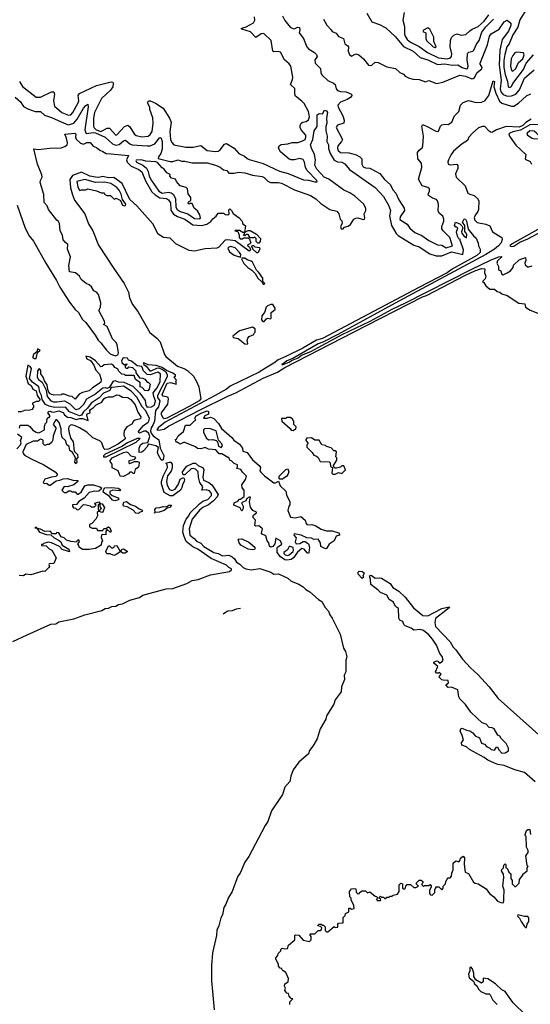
# Model space of a CAD drawing. Extents: x 2494106 to 2685573, y 758056 to 915185.
# Tile 72 of 256: x 2510110 to 2514859, y 877665 to 886818. Entities that reach past the tile are written whole.
import ezdxf

# ---------------------------------------------------------------- set-up
doc = ezdxf.new("R2010")
doc.units = 0

msp = doc.modelspace()

# ---------------------------------------------------------------- linework, layer by layer
at = {"layer": '0CON05XD'}
for points in [[(2512555.1, 886855.1), (2512575, 886810.8), (2512625, 886750), (2512657.5, 886732.5), (2512673.3, 886735), (2512695, 886750), (2512711.2, 886745), (2512716, 886725), (2512710.8, 886695), (2512750.9, 886645), (2512780, 886565), (2512795, 886548.1), (2512853.4, 886513.4), (2512870, 886495), (2512875.9, 886474.1), (2512855.8, 886444.2), (2512856.9, 886415), (2512906.2, 886366.2), (2512911.2, 886325), (2512923.6, 886303.6), (2512975, 886253.3), (2513029.5, 886229.5), (2513045, 886216.7), (2513054.2, 886175), (2513065, 886160), (2513095, 886150), (2513146.8, 886146.8), (2513196.2, 886125), (2513198.8, 886115), (2513186, 886095), (2513156.4, 886076.4), (2513095, 886050.6), (2513070, 886025), (2513071.8, 886005), (2513115.6, 885925), (2513129.2, 885885), (2513123.3, 885855), (2513065, 885837.1), (2513051.9, 885815), (2513111.4, 885705), (2513102.9, 885685), (2513069.1, 885645), (2513066.2, 885625), (2513071.7, 885601.7), (2513095, 885582.9), (2513175, 885580), (2513240.9, 885560.9), (2513274.4, 885544.4), (2513292, 885525), (2513291.4, 885475), (2513305, 885452), (2513325, 885442.5), (2513365, 885438), (2513459.7, 885389.7), (2513502.8, 885332.8), (2513556.7, 885285), (2513583.8, 885235), (2513608.8, 885205), (2513635.8, 885145), (2513686, 885065), (2513687.5, 885045), (2513647.5, 884985), (2513645, 884961.2), (2513715, 884917.1), (2513739.8, 884879.8), (2513785, 884841.1), (2513851.2, 884811.2), (2513916, 884765), (2513995, 884724.4), (2514035, 884721.5), (2514075, 884696.7), (2514135.6, 884715), (2514109.5, 884795), (2514047.1, 884855), (2514037.1, 884875), (2514036.9, 884895), (2514055.5, 884945), (2514055.5, 884965), (2514045, 884990.8), (2514011.2, 885021.2), (2514000.7, 885040.7), (2514004.6, 885105), (2513996.2, 885135), (2513985, 885147.3), (2513950.2, 885160.2), (2513910.8, 885185), (2513907.5, 885195), (2513921.9, 885225), (2513921.1, 885245), (2513905, 885258.8), (2513853.8, 885275), (2513818, 885335), (2513849.1, 885445), (2513845.5, 885485.5), (2513814.2, 885525), (2513811.2, 885585), (2513823.8, 885605), (2513851.7, 885628.3), (2513858.6, 885645), (2513866, 885735), (2513850.7, 885829.3), (2513855, 885840), (2513865, 885842.5), (2513905, 885823.3), (2513975, 885784.2), (2513995, 885779.2), (2514005, 885782.9), (2514022.5, 885827.5), (2514035, 885840), (2514063.1, 885846.9), (2514095, 885845.4), (2514127.8, 885865), (2514153.8, 885925), (2514194.2, 885965.8), (2514210, 886025), (2514235, 886047.5), (2514285, 886066.2), (2514355, 886049.2), (2514405, 886051.9), (2514435, 886064.3), (2514471.9, 886115), (2514515, 886250), (2514526.2, 886245), (2514520, 886195), (2514538, 886135), (2514572, 886062), (2514595, 886042.7), (2514685, 886013.3), (2514705, 886015.4), (2514749, 886041), (2514825, 886110), (2514865, 886128.8)], [(2513337.9, 886877.9), (2513385, 886800), (2513455, 886774), (2513515, 886743.3), (2513600.7, 886660.7), (2513679.8, 886569.8), (2513768, 886525), (2513835, 886468.1), (2513905.8, 886445), (2513995, 886401.5), (2514065, 886407.5), (2514133.1, 886396.9), (2514185, 886400), (2514226.7, 886375), (2514265, 886361.8), (2514275.5, 886365), (2514280.9, 886385), (2514272.1, 886445), (2514275.8, 886504.2), (2514287.5, 886515), (2514325, 886525.8), (2514335, 886536), (2514359.4, 886590.6), (2514384.7, 886625.3), (2514408, 886702), (2514446.7, 886753.3), (2514517.3, 886822.7)], [(2513686.2, 886885), (2513674.4, 886815), (2513688.5, 886755), (2513688.8, 886685), (2513694.7, 886665), (2513715.2, 886635.2), (2513745, 886608.8), (2513825, 886568.5), (2513904.3, 886514.3), (2514005, 886464.7), (2514085.3, 886454.7), (2514116, 886465), (2514124.5, 886475.5), (2514128.7, 886501.3), (2514114.4, 886565), (2514116.9, 886625), (2514126.9, 886653.1), (2514147, 886673), (2514175, 886685.8), (2514215.7, 886674.3), (2514260.5, 886679.5), (2514295, 886713.8), (2514318.6, 886731.4), (2514375.5, 886755), (2514430.4, 886805), (2514472.1, 886865)], [(2514826.8, 886923.2), (2514763, 886817), (2514741.7, 886748.3), (2514695, 886678), (2514662.5, 886595), (2514641.6, 886565), (2514621.6, 886495), (2514611.2, 886438.8), (2514612.9, 886375), (2514625, 886310), (2514648.2, 886245), (2514654.2, 886195), (2514665, 886188), (2514685, 886198.8), (2514696.7, 886225), (2514794.8, 886355.2), (2514821.2, 886415), (2514887.9, 886492.1)], [(2510107.5, 886245), (2510135, 886198), (2510265, 886097.8), (2510305, 886096.9), (2510405, 886149.2), (2510428.8, 886148.8), (2510434.2, 886125), (2510425.6, 886065), (2510435.4, 886015.4), (2510501.4, 885955), (2510565, 885930), (2510584.6, 885935.4), (2510605, 885955.6), (2510654.5, 886045), (2510660.4, 886065), (2510654.4, 886115), (2510666.6, 886133.4), (2510825, 886207.8), (2510961.2, 886241.2), (2510975, 886236.7), (2510980.8, 886225), (2510975.7, 886195), (2510955, 886162.5), (2510871.5, 886085), (2510804.7, 885955), (2510796, 885904), (2510795.4, 885835), (2510801.3, 885815), (2510821.5, 885795), (2510865, 885780.5), (2510925, 885809.2), (2510945, 885809.2), (2511005, 885745.7), (2511015, 885747.5), (2511085, 885825.8), (2511115, 885838), (2511133.3, 885823.3), (2511175, 885755.8), (2511193.1, 885743.1), (2511245, 885730.9), (2511305, 885734.4), (2511325, 885750), (2511341.5, 885778.5), (2511352.9, 885855), (2511347.5, 885907.5), (2511321.4, 885985), (2511320.8, 886005), (2511300, 886045), (2511306.7, 886063.3), (2511325, 886064), (2511372.4, 886042.4), (2511444, 885995), (2511503.8, 885903.8), (2511519.4, 885865), (2511507.8, 885777.8), (2511512.9, 885705), (2511525, 885675.8), (2511545, 885654.4), (2511655, 885634.4), (2511725, 885634.4), (2511795, 885648.8), (2511853.8, 885603.8), (2511928.1, 885591.9), (2511955, 885595.8), (2511975, 885607.5), (2512015, 885660), (2512035, 885666.7), (2512104.1, 885624.1), (2512148.8, 885575), (2512200.5, 885550.5), (2512225, 885526.7), (2512245, 885517.5), (2512375, 885481.9), (2512525, 885411.1), (2512608.1, 885388.1), (2512749.3, 885329.3), (2512795, 885326.9), (2512855, 885310.8), (2512877.5, 885312.5), (2512873.6, 885323.6), (2512782.9, 885415), (2512766.9, 885445), (2512760, 885495), (2512745, 885517.5), (2512715, 885526.7), (2512665, 885515.8), (2512635, 885515.8), (2512615, 885522.9), (2512535, 885590), (2512516.7, 885625), (2512524.2, 885645.8), (2512542.7, 885657.3), (2512605, 885664), (2512644.1, 885675.9), (2512697.7, 885677.7), (2512735, 885688.1), (2512764.2, 885705), (2512772.2, 885725), (2512770.5, 885745), (2512729.2, 885795), (2512720, 885815), (2512720, 885835), (2512727.5, 885855), (2512742.5, 885865), (2512775, 885872.9), (2512795, 885886.9), (2512804.7, 885915), (2512795, 885965.7), (2512755, 886038.5), (2512735, 886061.5), (2512676.7, 886106.7), (2512669.6, 886125), (2512670, 886180), (2512627.8, 886215), (2512647.3, 886262.7), (2512650, 886285), (2512631.6, 886385), (2512615, 886408.8), (2512574.2, 886444.2), (2512536.8, 886515), (2512514, 886524), (2512475, 886520.6), (2512465, 886526.2), (2512449.7, 886625), (2512385, 886686.2), (2512375, 886690.9), (2512355, 886686.5), (2512305, 886653.8), (2512256.7, 886706.7), (2512175, 886730), (2512171.2, 886735), (2512185, 886744), (2512215, 886751.9), (2512285, 886789.4), (2512296.2, 886813.8), (2512293.6, 886845)], [(2512935, 886823.8), (2512967, 886767), (2513006.2, 886725), (2513015, 886707.5), (2513053, 886693), (2513075, 886662.5), (2513123, 886643), (2513132.5, 886595), (2513162.5, 886575), (2513167.5, 886565), (2513163.8, 886525), (2513177.5, 886495), (2513195, 886480), (2513235, 886500), (2513265, 886491.2), (2513308, 886455), (2513355, 886396.2), (2513375, 886392.5), (2513385, 886396.7), (2513415, 886422.5), (2513445, 886420), (2513525, 886378.8), (2513605, 886363.3), (2513645, 886326.2), (2513680.5, 886310.5), (2513695, 886293.3), (2513725, 886276.7), (2513766.4, 886266.4), (2513825, 886262), (2513885, 886241.2), (2513915, 886253.3), (2513985, 886226.7), (2514045, 886236.2), (2514205, 886301.9), (2514255, 886292.7), (2514315, 886268), (2514328.8, 886271.2), (2514340.5, 886279.5), (2514365, 886326.2), (2514408, 886362), (2514410, 886375), (2514391.2, 886405), (2514391.2, 886415), (2514461.1, 886585), (2514478.1, 886665), (2514495, 886687.1), (2514569.8, 886730.2), (2514615, 886798.6), (2514645, 886815.3), (2514676.9, 886785), (2514677.9, 886765), (2514655, 886712.5), (2514598.5, 886635), (2514575.4, 886535), (2514569.8, 886395), (2514587.1, 886255), (2514578.4, 886175), (2514586.2, 886146.2), (2514605, 886123.4), (2514645, 886107.8), (2514685, 886110.8), (2514725, 886127.3), (2514757.5, 886165), (2514805, 886274.3), (2514895, 886353.3)], [(2513975, 886560), (2513982.5, 886567.5), (2513961.2, 886615), (2513962.5, 886655), (2513925, 886730), (2513905, 886743.3), (2513865, 886722.5), (2513858.3, 886708.3), (2513886.7, 886695), (2513885.8, 886645), (2513895, 886626.2), (2513955, 886566.2), (2513975, 886560)], [(2514695, 886338.8), (2514725, 886365.8), (2514750, 886420), (2514789.6, 886455), (2514802.5, 886492.5), (2514795, 886510), (2514735, 886517.5), (2514715, 886508.8), (2514695, 886486.2), (2514681.9, 886455), (2514673.8, 886385), (2514684.6, 886344.6), (2514695, 886338.8)], [(2510067, 886097), (2510118.8, 886055), (2510145, 886012.5), (2510185, 885990), (2510253.6, 885963.6), (2510305, 885963.8), (2510340.9, 885930.9), (2510405, 885910.6), (2510523.3, 885856.7), (2510565, 885840.9), (2510615, 885857.3), (2510645, 885894.4), (2510705, 885995.8), (2510725, 886020), (2510745, 886032.5), (2510748.6, 886008.6), (2510717.3, 885795), (2510725.4, 885765.4), (2510735, 885761.1), (2510795, 885769.8), (2510815, 885765.8), (2510905.2, 885725.2), (2510974.7, 885664.7), (2511005, 885652.9), (2511035, 885659.6), (2511075, 885691.1), (2511095, 885696.9), (2511134.7, 885664.7), (2511156.1, 885656.1), (2511295, 885644.6), (2511325, 885647.3), (2511365.7, 885665), (2511415, 885723.3), (2511425, 885717.5), (2511434.6, 885684.6), (2511434.4, 885615), (2511424.4, 885575.6), (2511400, 885545), (2511397.5, 885527.5), (2511510.7, 885500.7), (2511535, 885501.2), (2511585, 885516.2), (2511613.9, 885503.9), (2511645, 885503.8), (2511715, 885488), (2511855, 885487.5), (2511932.5, 885465), (2511975, 885446), (2512005, 885423.3), (2512037.5, 885415), (2512055, 885392.5), (2512105, 885392.5), (2512145, 885400.8), (2512205, 885394.2), (2512275, 885374.3), (2512365, 885360), (2512385, 885351.2), (2512418.3, 885318.3), (2512444.3, 885304.3), (2512514.3, 885305.7), (2512545, 885299.4), (2512667.4, 885237.4), (2512815, 885182.5), (2512865, 885152), (2512909.7, 885109.7), (2512993.9, 885053.9), (2513058.3, 885038.3), (2513077.5, 885015), (2513090, 884965), (2513107, 884947), (2513110, 884925), (2513092.5, 884895), (2513100, 884875), (2513115, 884870), (2513131.7, 884888.3), (2513165, 884900), (2513187.5, 884915), (2513217.5, 884965), (2513235, 884973.3), (2513255.8, 884975.8), (2513305, 884961.2), (2513316.2, 884963.8), (2513320, 884975), (2513312.5, 885015), (2513329.1, 885045), (2513330.4, 885065), (2513306.8, 885106.8), (2513227.3, 885177.3), (2513179.7, 885209.7), (2513125, 885232.4), (2512985.8, 885335.8), (2512941.9, 885355), (2512875, 885427.5), (2512854.4, 885465.6), (2512860, 885515), (2512851.2, 885565), (2512822.5, 885625), (2512815.8, 885655), (2512836.2, 885705), (2512848.8, 885785), (2512876.7, 885825), (2512877.5, 885935), (2512895, 885947.5), (2512927, 885943), (2512945, 885977.5), (2512965, 885970), (2512973.3, 885955), (2512963, 885903), (2512967.1, 885855), (2512958.8, 885825), (2512958, 885785), (2512971.2, 885735), (2512966.4, 885686.4), (2512980.8, 885655), (2512982.1, 885622.1), (2512997.8, 885575), (2513033.6, 885513.6), (2513065, 885498.1), (2513105, 885493.1), (2513135, 885477.1), (2513178.8, 885425), (2513415, 885257.5), (2513493.1, 885175), (2513539.4, 885095), (2513557.8, 885045), (2513548.6, 884995), (2513568.5, 884905), (2513611.3, 884831.3), (2513630.9, 884810.9), (2513775, 884722.5), (2513825, 884707.5), (2513925, 884642.9), (2513982, 884622), (2514035, 884621.8), (2514125, 884660), (2514192.9, 884645), (2514230, 884635), (2514237.7, 884677.7), (2514210, 884760), (2514202.5, 884765), (2514210, 884775), (2514195, 884780), (2514180.8, 884805), (2514173.8, 884846.2), (2514185, 884880), (2514175, 884890), (2514165, 884890), (2514153.3, 884905), (2514163.6, 884936.4), (2514202, 884922), (2514222.5, 884902.5), (2514230, 884885), (2514220, 884845), (2514223.3, 884835), (2514245, 884802.5), (2514265, 884790), (2514270, 884825), (2514250.7, 884850.7), (2514250, 884905), (2514227.5, 884935), (2514243.6, 884966.4), (2514255, 884962.5), (2514265.7, 884945), (2514282.5, 884872.5), (2514330, 884810), (2514355, 884787.5), (2514375, 884740), (2514377.5, 884715), (2514393.3, 884685), (2514392, 884655), (2514360.8, 884625), (2514131.2, 884498.8), (2514086.7, 884465), (2513821.4, 884328.6), (2512925, 883854), (2512871.4, 883838.6), (2512742.2, 883765), (2512585, 883686), (2512513.1, 883656.9), (2512472.7, 883625), (2512395, 883578), (2512337.4, 883542.6), (2512067.4, 883412.6), (2512034.7, 883385), (2511926.7, 883323.3), (2511464.3, 883075.7), (2511398.2, 883025), (2511386.1, 883006.1), (2511401.2, 883001.2), (2511455, 883010.7), (2511495, 883041.1), (2511793.9, 883193.9), (2512045, 883319.8), (2512119.6, 883350.4), (2512375.3, 883485), (2512507.7, 883542.3), (2512574.7, 883585), (2513216, 883914), (2513855, 884241.9), (2513894.3, 884255.7), (2514256.2, 884445), (2514342.5, 884485), (2514405.6, 884505.6), (2514435, 884502.5), (2514433.3, 884465), (2514446, 884435), (2514439.2, 884410.8), (2514413.3, 884385), (2514426.4, 884376.4), (2514444.3, 884344.3), (2514483.9, 884313.9), (2514525, 884313.3), (2514551.7, 884291.7), (2514574, 884284), (2514595, 884271.2), (2514645, 884255.8), (2514753.2, 884183.2), (2514806.7, 884176.7), (2514813.3, 884145), (2514858.3, 884118.3), (2514943, 884083)], [(2514866.9, 885895), (2514817.1, 885862.9), (2514789.4, 885835), (2514755, 885819), (2514635, 885824.4), (2514545.2, 885794.8), (2514508.7, 885771.3), (2514495, 885768.9), (2514475, 885781.8), (2514435, 885825.7), (2514415, 885826), (2514378.2, 885811.8), (2514323.5, 885766.5), (2514288.7, 885725), (2514274.5, 885695), (2514225, 885664.7), (2514144.9, 885595.1), (2514122.4, 885565), (2514097.6, 885515), (2514091.8, 885495), (2514094.6, 885475), (2514115, 885467.9), (2514176.7, 885475), (2514184.1, 885464.1), (2514185.8, 885435), (2514163.5, 885385), (2514170.9, 885355), (2514252, 885275), (2514277.1, 885207.1), (2514295, 885195.6), (2514337.5, 885185), (2514367.3, 885157.3), (2514379.2, 885135), (2514376.9, 885055), (2514370, 885035), (2514342.2, 884995), (2514338.1, 884975), (2514344.3, 884955), (2514365, 884934.3), (2514445, 884918.6), (2514482.7, 884902.7), (2514506.7, 884845), (2514593.3, 884795), (2514596.2, 884775), (2514588.8, 884745), (2514564.3, 884715), (2514525.3, 884685), (2514444.7, 884635), (2513635, 884200.6), (2513067.7, 883892.3), (2512928.8, 883821.2), (2512885.6, 883805), (2512650.4, 883669.6), (2512595, 883646.5), (2512561.2, 883618.8), (2512547.5, 883615), (2512550.7, 883610.7), (2512617.5, 883635), (2512639.5, 883650.5), (2512700.5, 883675), (2512730.4, 883699.6), (2512816.9, 883735), (2512885, 883771.5), (2513109.4, 883890.6), (2513369.7, 884015), (2513573.3, 884126.7), (2513699.3, 884185), (2514309, 884495), (2514495, 884586), (2514566.2, 884615), (2514588.3, 884618.3), (2514593.3, 884615), (2514553.1, 884576.9), (2514548.8, 884555), (2514561.8, 884525), (2514563.5, 884493.5), (2514583.6, 884483.6), (2514592, 884455), (2514605, 884446.2), (2514645, 884464), (2514673.8, 884485), (2514700, 884515), (2514703.9, 884536.1), (2514754.2, 884585.8), (2514815, 884607.5), (2514816.1, 884583.9), (2514807.5, 884555), (2514810.7, 884540.7), (2514831.7, 884521.7), (2514845, 884520), (2514875, 884530)], [(2514946.2, 885843.8), (2514855, 885840.9), (2514769.2, 885790.8), (2514696.7, 885775), (2514667.7, 885762.3), (2514660, 885755), (2514666.1, 885736.1), (2514693.8, 885695), (2514723, 885653), (2514816.7, 885565), (2514812.5, 885522.5), (2514858.8, 885498.8), (2514870, 885475)], [(2510810.8, 883885), (2510838.7, 883838.7), (2510865.8, 883815), (2510916.6, 883746.6), (2510952.6, 883712.6), (2510972.4, 883702.4), (2511005, 883694.2), (2511026, 883705), (2511028.6, 883725), (2511017.3, 883797.3), (2511007.1, 883817.1), (2510972.4, 883852.4), (2510923.3, 883965), (2510890, 883985), (2510901.7, 883998.3), (2510900, 884015), (2510846.7, 884115), (2510862, 884145), (2510865.6, 884185), (2510844.3, 884265), (2510825, 884284.2), (2510798.3, 884298.3), (2510776.7, 884335), (2510756.7, 884355), (2510727.1, 884367.1), (2510682.7, 884402.7), (2510665, 884433.8), (2510630, 884465), (2510572.5, 884475), (2510566.1, 884533.9), (2510582.7, 884615), (2510554.4, 884685), (2510559.3, 884729.3), (2510535, 884746.2), (2510515, 884773.3), (2510509.4, 884815), (2510488.1, 884855), (2510480.4, 884925), (2510471.3, 884941.3), (2510454.5, 884955), (2510377.1, 885055), (2510367.3, 885087.3), (2510337.9, 885117.9), (2510334, 885194), (2510301.1, 885305), (2510303.1, 885325), (2510318.2, 885355), (2510316.2, 885376.2), (2510274.4, 885475), (2510241.7, 885618.3), (2510281.7, 885611.7), (2510390, 885625), (2510495, 885628.7), (2510530.8, 885639.2), (2510552.5, 885655), (2510555.5, 885675), (2510546.7, 885716.7), (2510530, 885755), (2510622.3, 885762.3), (2510633.8, 885755), (2510630.8, 885725), (2510636.6, 885706.6), (2510675, 885670), (2510705, 885662.5), (2510735, 885676.5), (2510765.7, 885675.7), (2510795, 885643.3), (2510825, 885631.2), (2510855, 885604.4), (2510885, 885594.2), (2510914.5, 885574.5), (2510961.5, 885571.5), (2511122.5, 885555), (2511104.5, 885515), (2511110.5, 885495), (2511148.1, 885458.1), (2511216.9, 885425), (2511245, 885404.3), (2511279.1, 885319.1), (2511339.5, 885219.5), (2511369.7, 885189.7), (2511415, 885161.1), (2511475, 885155.3), (2511495, 885144.4), (2511512.7, 885115), (2511516.8, 885046.8), (2511540.6, 885010.6), (2511578.3, 884988.3), (2511647.1, 884965), (2511721.4, 884911.4), (2511805, 884906), (2511852.2, 884917.8), (2511888.8, 884941.2), (2511905, 884967.5), (2511937.1, 884992.9), (2511955, 885021.2), (2512005, 885021.2), (2512025, 885006.7), (2512047, 885003), (2512057.5, 885015), (2512055, 885050), (2512065, 885058.8), (2512081.2, 885045), (2512095.8, 885015.8), (2512152.5, 884975), (2512175, 884950), (2512183.3, 884935), (2512182.5, 884922.5), (2512211.7, 884901.7), (2512200, 884840), (2512185, 884840), (2512155, 884857.5), (2512115, 884860), (2512110, 884855), (2512138.3, 884848.3), (2512150, 884815), (2512150, 884795), (2512161.7, 884781.7), (2512179.3, 884780.7), (2512195, 884790), (2512235, 884790), (2512248.3, 884778.3), (2512260, 884745), (2512248.3, 884731.7), (2512230, 884725), (2512235, 884710), (2512248.3, 884708.3), (2512250, 884695), (2512260, 884685), (2512245, 884667.5), (2512113.1, 884763.1), (2512045, 884772.5), (2512021.2, 884768.8), (2511962, 884705), (2511945, 884695.8), (2511835, 884687.1), (2511735, 884666.7), (2511685, 884671.5), (2511561.1, 884735), (2511508.6, 884788.6), (2511448.8, 884795), (2511397.8, 884825), (2511349.8, 884919.8), (2511198.2, 885088.2), (2511135, 885148.1), (2511064.1, 885294.1), (2510985, 885352.8), (2510935, 885349.1), (2510885, 885359.6), (2510845, 885351.9), (2510816.7, 885355), (2510761.4, 885365), (2510685, 885402.5), (2510601.2, 885368.8), (2510577.3, 885332.7), (2510582.7, 885255), (2510600, 885190), (2510620.6, 885140.6), (2510715.3, 885015), (2510751.6, 884921.6), (2510789.6, 884855), (2510842.2, 884722.2), (2510985.3, 884505), (2511081.5, 884365), (2511121.1, 884285), (2511132.1, 884232.1), (2511160.7, 884170.7), (2511209.1, 884105), (2511319.4, 883909.4), (2511385, 883858.7), (2511417.8, 883825), (2511456.7, 883706.7), (2511468.3, 883688.3), (2511577.8, 883597.7), (2511645, 883572.7), (2511675, 883554.5), (2511725.3, 883505), (2511755.4, 883455), (2511775.3, 883405), (2511794.4, 883295), (2511778.5, 883275), (2511686.1, 883223.9), (2511478, 883115), (2511455, 883108.8), (2511445, 883113.3), (2511428.3, 883148.3), (2511430, 883165), (2511487, 883243), (2511493.3, 883295), (2511492.5, 883305), (2511485, 883310), (2511445, 883317.5), (2511436.7, 883335), (2511481.7, 883438.3), (2511515, 883446.7), (2511565, 883430), (2511570, 883435), (2511562.5, 883455), (2511567.5, 883467.5), (2511542.5, 883495), (2511560, 883505), (2511560, 883515), (2511535, 883532.5), (2511475, 883557.5), (2511435, 883586.2), (2511380, 883605), (2511305, 883608.8), (2511265, 883630), (2511257.5, 883625), (2511264, 883614), (2511287.7, 883597.7), (2511320, 883555), (2511332.5, 883555), (2511385, 883580), (2511405, 883581.2), (2511438, 883568), (2511467, 883547), (2511480.8, 883520.8), (2511480.8, 883499.2), (2511391.1, 883325), (2511392, 883305), (2511413.3, 883275), (2511400.6, 883220.6), (2511371.9, 883185), (2511362.7, 883085), (2511352.2, 883055), (2511331.8, 883025), (2511328, 882995), (2511333.9, 882973.9), (2511350.8, 882950.8), (2511403, 882913), (2511416.9, 882835), (2511452.3, 882767.7), (2511443.6, 882726.4), (2511435, 882721.2), (2511425, 882728), (2511396.9, 882775), (2511391.8, 882795), (2511400.3, 882840.3), (2511377.2, 882857.2), (2511306.7, 882873.3), (2511294.2, 882845), (2511260.2, 882809.8), (2511245, 882799.2), (2511220, 882795), (2511220.6, 882835), (2511234.5, 882865), (2511255, 882880.8), (2511300.7, 882889.3), (2511319.7, 882945), (2511310.7, 882970.7), (2511285, 882992.5), (2511265, 882992.9), (2511225, 882975.8), (2511213, 882987), (2511263, 883047), (2511305, 883077.5), (2511315.6, 883095), (2511318.6, 883115), (2511280.6, 883185), (2511249.8, 883219.8), (2511199.1, 883309.1), (2511147.5, 883365), (2511075, 883410.5), (2510969.4, 883400.6), (2510961.9, 883398.1), (2510948.6, 883371.4), (2510890, 883345), (2510848.1, 883301.9), (2510774, 883255), (2510742.3, 883207.7), (2510705, 883172), (2510685, 883142.5), (2510665, 883136.7), (2510572.4, 883172.4), (2510535, 883217.1), (2510435, 883212), (2510384.4, 883224.4), (2510350.9, 883240.9), (2510318, 883288), (2510314.3, 883325), (2510298.6, 883355), (2510289.2, 883405), (2510229.2, 883449.2), (2510202.5, 883482.5), (2510220, 883575), (2510208.8, 883595), (2510185, 883606.7), (2510166, 883505), (2510190, 883435), (2510216.4, 883416.4), (2510232.5, 883385), (2510265, 883367.5), (2510274.1, 883324.1), (2510300, 883285), (2510285, 883267.5), (2510265, 883270), (2510230, 883255), (2510230, 883245), (2510240, 883235), (2510240, 883215), (2510230, 883205), (2510230, 883195), (2510205, 883187.5), (2510153.6, 883186.4), (2510125, 883172.5), (2510095, 883172.5)], [(2514898.3, 885711.7), (2514935, 885713.3), (2514950, 885725), (2514918, 885765), (2514895, 885781.1), (2514855, 885786.2), (2514829.4, 885765), (2514827.5, 885755), (2514834.2, 885745), (2514875, 885718), (2514898.3, 885711.7)], [(2511785, 884967.5), (2511793, 884977), (2511786.7, 885005), (2511765, 885042.5), (2511732.5, 885065), (2511715, 885110), (2511695, 885110), (2511685, 885102.5), (2511678.3, 885108.3), (2511680, 885125), (2511701.7, 885138.3), (2511702.5, 885165), (2511678.3, 885198.3), (2511670, 885245), (2511658.3, 885258.3), (2511603.6, 885273.6), (2511567.5, 885315), (2511560, 885335), (2511522.5, 885345), (2511507.5, 885365), (2511508.3, 885378.3), (2511477.5, 885395), (2511455, 885427.5), (2511435, 885440), (2511390.7, 885490.7), (2511375, 885497.5), (2511283.9, 885503.9), (2511240, 885515), (2511195, 885513.3), (2511190, 885505), (2511198, 885495), (2511256.7, 885466.7), (2511288.6, 885438.6), (2511306.4, 885406.4), (2511315.6, 885365), (2511335, 885322), (2511405, 885223.3), (2511435, 885205.6), (2511494.4, 885214.4), (2511518.8, 885208.8), (2511537.1, 885197.1), (2511558, 885155), (2511562.9, 885075), (2511575, 885054.4), (2511604, 885035), (2511674, 885014), (2511735, 884971.4), (2511785, 884967.5)], [(2511085, 885087.5), (2511095, 885090), (2511098.8, 885105), (2511067.3, 885147.3), (2511055, 885196.2), (2511035, 885233.3), (2511015, 885258.8), (2510956.7, 885295), (2510901.5, 885308.5), (2510815, 885304), (2510715, 885331.9), (2510642, 885315), (2510650, 885265), (2510665, 885230), (2510685, 885237.5), (2510725, 885237.5), (2510745, 885246.7), (2510825, 885227.5), (2510868.3, 885208.3), (2510895, 885207.5), (2510900, 885195), (2510920, 885185), (2510955, 885182.5), (2510985, 885152.5), (2510995, 885150), (2511005, 885160), (2511025, 885150), (2511046.4, 885136.4), (2511067.5, 885095), (2511085, 885087.5)], [(2510087.7, 885095), (2510161.9, 884881.9), (2510199.7, 884809.7), (2510238, 884758), (2510352.2, 884555), (2510453.1, 884395), (2510483, 884333), (2510573, 884193), (2510625.7, 884125), (2510657.5, 884095), (2510695, 884031.2), (2510725, 884003.8), (2510810.8, 883885)], [(2512335, 884740), (2512325, 884740), (2512310, 884755), (2512310, 884785), (2512297, 884797), (2512285, 884790), (2512255, 884790), (2512235, 884820), (2512215, 884820), (2512205, 884810), (2512191.7, 884811.7), (2512200, 884825), (2512200, 884840), (2512235, 884860), (2512255, 884857.5), (2512312.5, 884825), (2512350, 884785), (2512347.5, 884755), (2512335, 884740)], [(2515005, 884910), (2514689.4, 884735), (2514668.8, 884715), (2514685, 884710), (2514705, 884714.3), (2514760.7, 884749.3), (2514835, 884781.8), (2514961.5, 884848.5)], [(2512165, 884610), (2512165.8, 884634.2), (2512155, 884653.8), (2512115, 884697.3), (2512075, 884711.1), (2512054.2, 884705), (2512046, 884695), (2512061.7, 884661.7), (2512105, 884628.8), (2512165, 884610)], [(2512325, 884650), (2512315, 884652.5), (2512280, 884685), (2512280, 884695), (2512270, 884705), (2512271.7, 884718.3), (2512285, 884720), (2512298.3, 884708.3), (2512339.3, 884699.3), (2512342.5, 884685), (2512325, 884650)], [(2512385, 884360), (2512390, 884365), (2512370, 884385), (2512370, 884415), (2512335, 884468.8), (2512311.4, 884491.4), (2512274.2, 884565), (2512264, 884575), (2512226.6, 884586.6), (2512205, 884601.2), (2512175, 884600), (2512172.5, 884595), (2512195, 884551.2), (2512233.4, 884513.4), (2512270, 884490), (2512299.2, 884459.2), (2512325, 884416.7), (2512363, 884383), (2512375, 884360), (2512385, 884360)], [(2512371.7, 884011.7), (2512385, 884012.5), (2512405, 884037.5), (2512415, 884042.5), (2512441.7, 884038.3), (2512450, 884045), (2512447.5, 884095), (2512487.5, 884125), (2512487, 884137), (2512465, 884170), (2512445, 884170), (2512415, 884157.5), (2512404, 884145), (2512387.5, 884095), (2512363.3, 884065), (2512358.3, 884028.3), (2512371.7, 884011.7)], [(2512225, 883802.5), (2512231.7, 883808.3), (2512226.7, 883835), (2512232.7, 883857.3), (2512245, 883872.5), (2512288.3, 883891.7), (2512290, 883905), (2512300, 883915), (2512300, 883945), (2512275, 883960), (2512155, 883925.8), (2512092.5, 883875), (2512095, 883862.5), (2512143.6, 883853.6), (2512203.9, 883803.9), (2512225, 883802.5)], [(2510245, 883668.8), (2510265, 883670), (2510276.7, 883723.3), (2510300, 883745), (2510275, 883760), (2510268.3, 883731.7), (2510237.5, 883705), (2510232, 883685), (2510233.8, 883675), (2510245, 883668.8)], [(2510635.9, 883195.9), (2510665, 883204.4), (2510705.4, 883244.6), (2510733.8, 883295), (2510805, 883334.2), (2510885, 883397.5), (2510905, 883399.4), (2510925, 883392.5), (2510949.1, 883400.9), (2510982.2, 883457.8), (2510995, 883464.2), (2511025, 883452.2), (2511079.2, 883449.2), (2511162.1, 883412.1), (2511226.6, 883346.6), (2511277.2, 883277.2), (2511283.9, 883233.9), (2511295, 883215.7), (2511335, 883219.4), (2511365.4, 883234.6), (2511374.4, 883275), (2511356.9, 883315), (2511350.9, 883349.1), (2511388.1, 883395), (2511418.1, 883455), (2511418.6, 883525), (2511395, 883540.8), (2511323.3, 883516.7), (2511295, 883519.4), (2511263.1, 883553.1), (2511245, 883594), (2511201.8, 883601.8), (2511150, 883645), (2511122.5, 883652.5), (2511112.5, 883672.5), (2511075, 883676), (2511068.6, 883671.4), (2511056.2, 883645), (2511061.7, 883631.7), (2511085, 883610), (2511105, 883620), (2511110, 883615), (2511091.7, 883598.3), (2511090, 883585), (2511105, 883580), (2511115, 883580), (2511125, 883590), (2511160, 883585), (2511190, 883555), (2511190, 883535), (2511217, 883497), (2511225, 883490), (2511255, 883487.5), (2511275, 883477.5), (2511295, 883450), (2511305, 883450), (2511325, 883430), (2511313.3, 883385), (2511301.7, 883368.3), (2511275, 883370), (2511249.3, 883399.3), (2511230, 883405), (2511230, 883445), (2511187.5, 883475), (2511175, 883510), (2511095, 883510), (2511085, 883520), (2511061.7, 883521.7), (2511030, 883555), (2511025, 883570), (2510993.6, 883583.6), (2510982.5, 883605), (2510965, 883616.2), (2510895, 883610), (2510877, 883593), (2510865, 883592.5), (2510816.2, 883646.2), (2510765, 883680), (2510725, 883690), (2510733.3, 883665), (2510769.3, 883649.3), (2510798.3, 883608.3), (2510819.3, 883559.3), (2510853.6, 883523.6), (2510867.5, 883475), (2510865, 883450), (2510850, 883435), (2510787.5, 883395), (2510755, 883366.7), (2510695, 883351.2), (2510663.9, 883336.1), (2510625, 883290), (2510597, 883317), (2510575, 883317.5), (2510525, 883337.5), (2510503.6, 883336.4), (2510495, 883330), (2510425, 883327.5), (2510395, 883340), (2510382.5, 883355), (2510370.7, 883380.7), (2510366.2, 883425), (2510342, 883462), (2510330, 883495), (2510307.5, 883525), (2510306.4, 883556.4), (2510295, 883572.5), (2510285, 883567.5), (2510275, 883550), (2510272, 883495), (2510286.7, 883475), (2510319.2, 883449.2), (2510357.5, 883375), (2510366.2, 883315), (2510401.2, 883275), (2510425, 883265.7), (2510455, 883264.4), (2510525.7, 883275.7), (2510576.6, 883246.6), (2510625, 883199.2), (2510635.9, 883195.9)], [(2510108.3, 883021.7), (2510115, 883050), (2510185, 883050), (2510205, 883037.5), (2510233.6, 883003.6), (2510265, 882983.3), (2510285, 882976.7), (2510295, 882980), (2510340, 883005), (2510340, 883035), (2510348.3, 883061.7), (2510361.7, 883078.3), (2510365, 883110), (2510375, 883120), (2510385, 883120), (2510392.5, 883135), (2510372.5, 883165), (2510380, 883175), (2510395, 883180), (2510405, 883172.5), (2510425, 883171.2), (2510475, 883182.5), (2510515, 883167.5), (2510527.5, 883145), (2510555, 883122.5), (2510585, 883120), (2510635, 883101.2), (2510668.3, 883111.7), (2510695, 883112.5), (2510747.5, 883092.5), (2510734.1, 883145.9), (2510736.7, 883153.3), (2510766.7, 883163.3), (2510762.5, 883185), (2510770, 883195), (2510797.7, 883212.3), (2510821.7, 883238.3), (2510875, 883263.8), (2510892.5, 883295), (2510905, 883303.3), (2510935, 883313.3), (2510975, 883313.3), (2511015, 883330), (2511035, 883327.5), (2511065, 883310), (2511115, 883306.7), (2511145, 883287.5), (2511185, 883237.5), (2511210, 883170), (2511236.7, 883125), (2511233, 883107), (2511185, 883096.7), (2511167.5, 883085), (2511153, 883057), (2511107.5, 883035), (2511082.5, 882995), (2511078.3, 882968.3), (2511077.5, 882955), (2511093.3, 882925), (2511086, 882915), (2511028.1, 882875), (2510935, 882826.2), (2510902.6, 882822.6), (2510892.4, 882832.4), (2510875.6, 882885), (2510855, 882902.9), (2510791.1, 882931.1), (2510735.4, 882985.4), (2510665.5, 883025.5), (2510625, 883043.1), (2510595, 883050.8), (2510581.7, 883048.3), (2510568.8, 883035), (2510563.3, 883015), (2510571.2, 882975), (2510586.7, 882925), (2510606.2, 882895), (2510618.3, 882808.3), (2510647.5, 882775), (2510650, 882745), (2510640, 882735), (2510642.5, 882705), (2510635, 882690), (2510623.6, 882706.4), (2510630, 882745), (2510600, 882795), (2510577.5, 882815), (2510570, 882850), (2510547.5, 882865), (2510537.5, 882905), (2510506.7, 882935), (2510497, 882977), (2510496.4, 883016.4), (2510476.2, 883075), (2510455, 883097.5), (2510445, 883097.5), (2510422.5, 883055), (2510447.5, 883025), (2510447.5, 883015), (2510420.7, 882949.3), (2510419.3, 882910.7), (2510409.3, 882890.7), (2510385, 882870), (2510365, 882870), (2510345, 882860), (2510330, 882875), (2510330, 882905), (2510321.7, 882911.7), (2510305, 882917.5), (2510275, 882900), (2510235, 882900), (2510170.7, 882869.3), (2510138.3, 882801.7), (2510142.5, 882785), (2510155, 882771.2), (2510216.7, 882735), (2510335, 882680), (2510440, 882615), (2510457.5, 882595), (2510460, 882585), (2510445, 882572.5), (2510405, 882566.7), (2510345, 882547.5), (2510330, 882515), (2510338.3, 882508.3), (2510359.3, 882509.3), (2510385, 882490), (2510395, 882492), (2510449.3, 882530.7), (2510485, 882536.7), (2510515, 882551.2), (2510555, 882552.5), (2510605, 882538.8), (2510650, 882535), (2510652.5, 882525), (2510615, 882493.3), (2510555, 882476.7), (2510525, 882480), (2510502.5, 882445), (2510523, 882423), (2510545, 882423.3), (2510565, 882437.5), (2510585, 882440), (2510595, 882430), (2510625, 882430), (2510645, 882407.5), (2510655, 882406.7), (2510683.3, 882425), (2510717.5, 882485), (2510744.2, 882495.8), (2510795.6, 882495.6), (2510855, 882476.7), (2510870, 882465), (2510866.7, 882453.3), (2510845, 882436.7), (2510825, 882431.2), (2510805, 882436.7), (2510755, 882422.5), (2510709.3, 882370.7), (2510660.7, 882339.3), (2510638.3, 882311.7), (2510601.7, 882308.3), (2510600, 882295), (2510611.7, 882281.7), (2510628.3, 882278.3), (2510645, 882262.5), (2510660, 882265), (2510705, 882310), (2510727, 882307), (2510765, 882300), (2510775, 882290), (2510805, 882290), (2510820, 882305), (2510811.7, 882311.7), (2510810, 882325), (2510847, 882337), (2510860, 882320), (2510840, 882305), (2510840, 882265), (2510855, 882260), (2510870, 882275), (2510858.3, 882288.3), (2510860, 882320), (2510878.3, 882318.3), (2510900, 882285), (2510885, 882240), (2510875, 882237.5), (2510845, 882250), (2510831.7, 882238.3), (2510832.5, 882205), (2510817.5, 882175), (2510780, 882135), (2510760, 882125), (2510760, 882105), (2510785, 882090), (2510825, 882090), (2510835, 882070), (2510885, 882070), (2510893, 882087), (2510911.7, 882088.3), (2510935, 882102.5), (2510947.5, 882095), (2510960, 882065), (2510955, 882050), (2510925, 882080), (2510910, 882065), (2510910, 882030), (2510878.3, 882031.7), (2510870, 882025), (2510867.5, 882005), (2510880, 881975), (2510870, 881960), (2510866.7, 881933.3), (2510815, 881903.8), (2510755, 881893.8), (2510695, 881893.8), (2510662.5, 881915), (2510661.7, 881931.7), (2510652.5, 881945), (2510667.5, 881965), (2510661.7, 881981.7), (2510645, 881977.5), (2510637.5, 881962.5), (2510585, 881966.7), (2510545, 881980), (2510522.5, 882002.5), (2510495, 882010), (2510475, 882047.5), (2510455, 882050), (2510445, 882040), (2510415, 882040), (2510392.5, 882062.5), (2510345, 882060), (2510305, 882083.3), (2510270, 882090), (2510265, 882100), (2510250, 882095), (2510270, 882090), (2510293, 882053), (2510355, 882031.2), (2510398.8, 882028.8), (2510431.7, 882001.7), (2510478.3, 881978.3), (2510493.6, 881963.6), (2510505, 881932.5), (2510567.5, 881895), (2510575, 881870), (2510555, 881877.5), (2510505, 881893.3), (2510480.7, 881920.7), (2510405, 881956.2), (2510375, 881960), (2510335, 881950), (2510325, 881940), (2510311.7, 881938.3), (2510311.7, 881931.7), (2510355, 881927.5), (2510385, 881900), (2510408.3, 881888.3), (2510450, 881815), (2510428.3, 881761.7), (2510385, 881760), (2510380, 881755), (2510387.5, 881735), (2510382.5, 881725), (2510345, 881687.5), (2510325, 881692.5), (2510215, 881657.5), (2510167, 881663), (2510145, 881647.5), (2510105, 881650)], [(2512595, 881794.2), (2512575, 881798), (2512536.7, 881825), (2512506.2, 881865), (2512503.8, 881905), (2512508.8, 881915), (2512548, 881942), (2512535, 881973.3), (2512491.7, 881998.3), (2512482.7, 881947.3), (2512465, 881921.2), (2512445, 881913.8), (2512435, 881923.3), (2512425.8, 881955.8), (2512413.3, 881975), (2512400.7, 882020.7), (2512363.8, 882035), (2512360, 882045), (2512367.5, 882085), (2512363, 882093), (2512335, 882112.5), (2512305, 882110), (2512296.4, 882116.4), (2512303.3, 882165), (2512277.5, 882195), (2512286.1, 882213.9), (2512312.5, 882235), (2512311.7, 882241.7), (2512280, 882255), (2512256.1, 882286.1), (2512246.7, 882335), (2512258.3, 882378.3), (2512245, 882380), (2512223.6, 882366.4), (2512213, 882347), (2512171.7, 882328.3), (2512187.5, 882295), (2512187.5, 882275), (2512175, 882250), (2512159.3, 882279.3), (2512102.5, 882305), (2512105, 882327.5), (2512138.3, 882341.7), (2512155, 882360), (2512165, 882360), (2512197.5, 882385), (2512197.5, 882445), (2512180, 882465), (2512177.5, 882495), (2512210, 882545), (2512220, 882575), (2512181.2, 882611.2), (2512166.1, 882636.1), (2512130, 882645), (2512136.7, 882663.3), (2512135, 882680), (2512105, 882692.5), (2512083.8, 882713.8), (2512063.6, 882723.6), (2512055, 882750), (2512045, 882750), (2511991.7, 882781.7), (2511965, 882782.5), (2511935, 882820), (2511867, 882827), (2511835, 882840), (2511795, 882830), (2511765, 882832.5), (2511746.7, 882846.7), (2511646.4, 882886.4), (2511633, 882887), (2511603, 882873), (2511575, 882890), (2511565, 882890), (2511560, 882915), (2511570, 882920), (2511585, 882950), (2511635, 882990), (2511651.7, 883048.3), (2511695, 883050), (2511735, 883090), (2511747.5, 883095), (2511740, 883115), (2511752, 883135), (2511804, 883165), (2511855, 883182.5), (2511865.8, 883175), (2511867.3, 883152.7), (2511832.5, 883135), (2511820, 883115), (2511855, 883113.8), (2511886, 883124), (2511915, 883110.8), (2511960.6, 883065), (2511987, 883017), (2512084.2, 882935), (2512100.9, 882910.9), (2512155, 882872), (2512183.8, 882835), (2512187, 882807), (2512225, 882793.8), (2512275.8, 882725.8), (2512337.5, 882675), (2512348.6, 882655), (2512343.3, 882625), (2512352.3, 882612.3), (2512388.1, 882578.1), (2512475, 882513.8), (2512488, 882512), (2512518.3, 882528.3), (2512532.5, 882485), (2512586.1, 882436.1), (2512590.5, 882400.5), (2512621.2, 882335), (2512621.7, 882308.3), (2512612.5, 882295), (2512603.3, 882255), (2512627.5, 882195), (2512671.7, 882188.3), (2512725, 882201.2), (2512765, 882166), (2512774.1, 882134.1), (2512785, 882123.3), (2512827.5, 882125), (2512865, 882112.2), (2512915, 882082), (2512965, 882065.8), (2513015, 882066), (2513075, 882047.3), (2513085.7, 882034.3), (2513083.3, 882026.7), (2513054.1, 882015.9), (2513034, 881975), (2512988.3, 881941.7), (2512965, 881902.5), (2512955, 881900), (2512912, 881922), (2512907.5, 881955), (2512885, 881990), (2512845, 881987.5), (2512825, 881997.5), (2512780.7, 882000.7), (2512727, 882027), (2512662.5, 882037.5), (2512660, 882025), (2512681.7, 882001.7), (2512672.5, 881965), (2512680, 881945), (2512715, 881950), (2512745, 881967.5), (2512765, 881967.5), (2512795, 881946.7), (2512804, 881915), (2512800, 881865), (2512795, 881857.5), (2512785, 881862.5), (2512755, 881897.5), (2512735, 881902.5), (2512692.3, 881867.7), (2512656.7, 881815), (2512635, 881801.2), (2512595, 881794.2)], [(2512655, 883000), (2512665, 883010), (2512678.3, 883011.7), (2512680, 883035), (2512660, 883055), (2512660, 883085), (2512650, 883095), (2512650, 883105), (2512625, 883120), (2512595, 883120), (2512585, 883110), (2512545, 883110), (2512547.5, 883085), (2512626.7, 883016.7), (2512635, 883002.5), (2512655, 883000)], [(2511985, 882842.5), (2511997, 882857), (2511990, 882875), (2511958.3, 882908.3), (2511936.4, 882996.4), (2511875, 883017.5), (2511830, 883015), (2511820, 883005), (2511820, 882985), (2511845, 882930), (2511865, 882912.5), (2511905, 882916.7), (2511937, 882907), (2511950, 882895), (2511960, 882855), (2511985, 882842.5)], [(2510085, 882830), (2510117.5, 882865), (2510122.5, 882885), (2510117.5, 882905), (2510130, 882935), (2510090, 882965)], [(2510915, 882753.8), (2511195, 882891), (2511230, 882925), (2511202.9, 882925), (2511113.1, 882885), (2511059.1, 882850.9), (2510905, 882779.6), (2510890.7, 882765), (2510891.1, 882755), (2510915, 882753.8)], [(2513045, 882592.5), (2513075, 882607.5), (2513105, 882600), (2513140, 882635), (2513125, 882670), (2513105, 882670), (2513095, 882660), (2513055, 882650), (2513045, 882650), (2513031.7, 882661.7), (2513030, 882675), (2513060, 882725), (2513060, 882745), (2513050, 882755), (2513055, 882800), (2513045, 882810), (2513031.7, 882811.7), (2513007, 882837), (2512965, 882850), (2512955, 882860), (2512920, 882865), (2512895, 882910), (2512855, 882910), (2512825, 882930), (2512781.7, 882928.3), (2512770, 882915), (2512770, 882905), (2512790, 882885), (2512790, 882875), (2512780, 882865), (2512780, 882845), (2512830, 882795), (2512845, 882770), (2512871.7, 882761.7), (2512885, 882750), (2512905, 882712.5), (2512987.5, 882707.5), (2512998.3, 882698.3), (2513000, 882665), (2513020, 882655), (2513013, 882603), (2513023, 882593), (2513045, 882592.5)], [(2511075, 882572.5), (2511043.9, 882573.9), (2511026.2, 882625), (2510971.2, 882651.2), (2510971.2, 882685), (2510952.1, 882712.1), (2510951.7, 882721.7), (2510970.5, 882745), (2511076.2, 882795), (2511105, 882801.2), (2511117.5, 882795), (2511145, 882763.3), (2511180, 882755), (2511186.7, 882746.7), (2511171.7, 882728.3), (2511125, 882716.2), (2511125, 882700), (2511135, 882693.3), (2511178.3, 882711.7), (2511205, 882712.5), (2511220, 882705), (2511222.5, 882695), (2511215, 882660), (2511183, 882637), (2511175, 882600), (2511165, 882600), (2511151.7, 882611.7), (2511135, 882612.5), (2511123.3, 882596.7), (2511075, 882572.5)], [(2510045, 881038.2), (2510179.3, 881100.7), (2510400.7, 881199.3), (2510445, 881203.4), (2510475, 881221.9), (2510615, 881250), (2510715, 881284.7), (2510875, 881327.2), (2510905.3, 881344.7), (2510935, 881348.7), (2510967, 881363), (2511005, 881366.6), (2511028.3, 881381.7), (2511065, 881387.3), (2511135, 881420.9), (2511225, 881448.4), (2511255, 881467.3), (2511473.6, 881526.4), (2511535, 881531.3), (2511665, 881575.6), (2511715, 881604.2), (2511771.2, 881615), (2511885, 881657.1), (2512060.2, 881689.8), (2512081.2, 881705), (2512080, 881715), (2512054.5, 881724.5), (2512035, 881747.5), (2511890.9, 881810.9), (2511766.6, 881896.6), (2511719.1, 881919.1), (2511659.1, 881969.1), (2511639.6, 882015), (2511628.5, 882055), (2511633.5, 882115), (2511657.1, 882175), (2511684.4, 882205), (2511696.9, 882235), (2511781.8, 882318.2), (2511815, 882342.5), (2511861.3, 882358.7), (2511895.5, 882395), (2511893.2, 882415), (2511875, 882439.3), (2511845, 882449.2), (2511804.5, 882444.5), (2511812.7, 882475), (2511786.7, 882515), (2511774.6, 882564.6), (2511771.4, 882615), (2511745, 882640), (2511725, 882646.4), (2511705, 882642.2), (2511645, 882588.6), (2511635, 882588), (2511628, 882595), (2511624.4, 882615), (2511665, 882666.7), (2511725, 882695.6), (2511745, 882695.6), (2511772.2, 882672.2), (2511812.9, 882655), (2511821.5, 882635), (2511814.4, 882564.4), (2511818.8, 882538.8), (2511870.8, 882515), (2511898.1, 882495), (2511954.6, 882405), (2511946.4, 882383.6), (2511911.9, 882345), (2511865, 882308.2), (2511815, 882284.4), (2511781.9, 882258.1), (2511714.6, 882175.4), (2511686.9, 882085), (2511693.1, 882025), (2511734.3, 881995), (2511755, 881971.4), (2511795, 881952.9), (2511821.7, 881921.7), (2511915, 881864.3), (2511955, 881857.1), (2511995, 881835.6), (2512055, 881841.5), (2512085, 881823.5), (2512109.4, 881805), (2512126, 881775), (2512156.4, 881756.4), (2512188, 881725), (2512213, 881713), (2512265, 881704.2), (2512345, 881715.4), (2512445, 881683.7), (2512475, 881663.4), (2512515.8, 881665.8), (2512605, 881627.5), (2512635, 881600), (2512705, 881571.6), (2512746.6, 881546.6), (2512771.1, 881521.1), (2512808.5, 881498.5), (2512888.8, 881428.8), (2512919.9, 881409.9), (2512951.4, 881355), (2512980.7, 881320.7), (2512993.6, 881285), (2513016.8, 881255), (2513089.2, 881105), (2513121.9, 880975), (2513139.2, 880945), (2513151.2, 880895), (2513142.3, 880865), (2513142.3, 880782.3), (2513142.6, 880755), (2513127.1, 880725), (2513129.4, 880685), (2513103.4, 880616.6), (2513099.7, 880570.3), (2513044.8, 880495.2), (2513032.4, 880455), (2512965, 880347.5), (2512957.1, 880315), (2512905.3, 880225), (2512876, 880134), (2512836.5, 880063.5), (2512806.5, 880025), (2512795.5, 879994.5), (2512705, 879915.4), (2512654.4, 879845.6), (2512632.4, 879787.6), (2512621.1, 879735), (2512575.3, 879685), (2512555.8, 879614.2), (2512452.7, 879465), (2512416.9, 879365), (2512392.2, 879327.8), (2512240.3, 879039.7), (2512204.5, 878985.5), (2512161.4, 878885), (2512138.4, 878855), (2512087.1, 878712.9), (2512050.8, 878659.2), (2512026.9, 878595), (2512008.1, 878565), (2511995, 878495.8), (2511981.5, 878468.5), (2511962.8, 878395), (2511944.1, 878355.9), (2511940.3, 878305), (2511903.9, 878145), (2511895.2, 878025), (2511894.1, 877885), (2511902.2, 877785), (2511919.2, 877615)], [(2511510.9, 882390.9), (2511454, 882424), (2511428.5, 882505), (2511427.8, 882525), (2511443.3, 882575), (2511485.5, 882655), (2511481.9, 882681.9), (2511470, 882695), (2511505, 882706.2), (2511515, 882704), (2511527.5, 882687.5), (2511527.8, 882652.2), (2511518.3, 882621.7), (2511483.4, 882576.6), (2511474.4, 882525), (2511481.4, 882491.4), (2511505, 882451.2), (2511525, 882442.9), (2511555, 882454.3), (2511588.1, 882501.9), (2511601.8, 882548.2), (2511632.9, 882562.9), (2511641.5, 882545), (2511640.5, 882525), (2511626.5, 882505), (2511619.2, 882470.8), (2511605.7, 882445), (2511535, 882392.5), (2511510.9, 882390.9)], [(2512555, 882547.5), (2512528.3, 882548.3), (2512522.5, 882555), (2512522.5, 882575), (2512585, 882636), (2512605, 882642.5), (2512612.5, 882615), (2512605, 882590), (2512595, 882574), (2512565, 882553.8), (2512555, 882547.5)], [(2510995, 882344.2), (2510972.7, 882352.7), (2510945.7, 882385.7), (2510887.5, 882425), (2510888.3, 882441.7), (2510900, 882465), (2510965, 882470), (2511025, 882462.5), (2511042.5, 882455), (2511050, 882445), (2511041.7, 882438.3), (2510975, 882443.3), (2510948.3, 882431.7), (2510950, 882415), (2510971.2, 882395), (2511026, 882375), (2511030.8, 882365), (2511026.2, 882355), (2510995, 882344.2)], [(2511215, 882227.5), (2511190.8, 882230.8), (2511165, 882258), (2511108.7, 882288.7), (2511075, 882297.5), (2511071.7, 882311.7), (2511077.7, 882332.3), (2511105, 882340.8), (2511140.5, 882310.5), (2511186.6, 882296.6), (2511220.5, 882270.5), (2511245, 882263.3), (2511251.2, 882255), (2511246.2, 882245), (2511223, 882237), (2511215, 882227.5)], [(2511365, 882230), (2511362.5, 882235), (2511369.3, 882240.7), (2511365.7, 882265), (2511378.3, 882281.7), (2511415, 882284.2), (2511445, 882294.2), (2511475, 882289.2), (2511497.5, 882305), (2511522.5, 882305), (2511511.2, 882285), (2511481.4, 882278.6), (2511455, 882254.3), (2511408.7, 882241.3), (2511371.7, 882238.3), (2511365, 882230)], [(2510985, 881837.5), (2510951.7, 881851.7), (2510921.7, 881851.7), (2510912.5, 881875), (2510935, 881927.5), (2510945, 881926.7), (2510965, 881910), (2510975, 881910), (2510990, 881915), (2510993.3, 881926.7), (2511015, 881930), (2511041.7, 881881.7), (2511055, 881880), (2511060, 881895), (2511075, 881900), (2511108.3, 881878.3), (2511108.3, 881871.7), (2511091.7, 881858.3), (2511068.3, 881858.3), (2511055, 881870), (2511045, 881870), (2511005, 881842.5), (2510985, 881837.5)], [(2512275, 881888.8), (2512235.9, 881895.9), (2512167.5, 881935), (2512150, 881955), (2512141.7, 881988.3), (2512175, 881991.2), (2512240.9, 881960.9), (2512296, 881915), (2512301.2, 881905), (2512295, 881893.3), (2512275, 881888.8)], [(2512605, 881837.5), (2512615, 881842.5), (2512653.3, 881875), (2512657, 881887), (2512653, 881913), (2512625, 881922.5), (2512615, 881920), (2512599.5, 881890.5), (2512567.5, 881865), (2512567.5, 881855), (2512580, 881845), (2512605, 881837.5)], [(2513295, 881623.3), (2513257.5, 881665), (2513257.5, 881682.5), (2513268.3, 881691.7), (2513295, 881690), (2513312.5, 881675), (2513300, 881645), (2513310, 881635), (2513295, 881623.3)], [(2514905, 879732.9), (2514805, 879820), (2514715, 879844.4), (2514615, 879886.2), (2514556.1, 879893.9), (2514525, 879906), (2514463.8, 879935), (2514430.9, 879960.9), (2514292.5, 880035), (2514265, 880057.5), (2514223.3, 880075), (2514217.5, 880095), (2514236.7, 880125), (2514226.7, 880165), (2514206.2, 880205), (2514213, 880227), (2514225, 880233.3), (2514265, 880212.5), (2514295, 880207.5), (2514325, 880187.5), (2514345, 880162.5), (2514385, 880142.5), (2514403.8, 880093.8), (2514433.6, 880083.6), (2514455, 880057.5), (2514478.3, 880048.3), (2514495, 880033.3), (2514525, 880027.5), (2514543.6, 880056.4), (2514555, 880057.5), (2514565, 880030), (2514595, 880000), (2514625, 880002.5), (2514657.5, 880022.5), (2514657.5, 880045), (2514635, 880090), (2514587.5, 880135), (2514576.4, 880156.4), (2514557, 880167), (2514522.5, 880225), (2514505, 880236.7), (2514475, 880240), (2514448.8, 880268.8), (2514412.5, 880282.5), (2514365, 880324), (2514305, 880380), (2514255, 880452.5), (2514203.3, 880505), (2514193.3, 880525), (2514185, 880590), (2514125, 880612.5), (2514095, 880610), (2514072.5, 880635), (2514097, 880653), (2514096.4, 880676.4), (2514047, 880677), (2514035, 880682.5), (2514012.5, 880705), (2514013, 880717), (2514030, 880735), (2514015, 880750), (2514005, 880742.5), (2513987, 880743), (2513977.5, 880755), (2513997.5, 880805), (2513962.5, 880835), (2513962.5, 880845), (2513985, 880858.8), (2513997.5, 880855), (2514015, 880837.5), (2514039.3, 880850.7), (2514050, 880865), (2514038.3, 880898.3), (2514017.5, 880925), (2513986.2, 881005), (2513948.8, 881058.8), (2513915, 881100), (2513865, 881138.8), (2513835, 881148.8), (2513775, 881143.3), (2513750.7, 881160.7), (2513695, 881183.8), (2513683.3, 881195), (2513673, 881223), (2513647, 881237), (2513637.5, 881255), (2513633.9, 881343.9), (2513604, 881364), (2513586.7, 881405), (2513545, 881427.5), (2513525, 881467.5), (2513465, 881492.5), (2513445, 881516.7), (2513376.4, 881566.4), (2513373, 881613), (2513362.5, 881647.5), (2513380, 881655), (2513415, 881627.5), (2513455, 881631.2), (2513475, 881626), (2513555, 881576), (2513580.5, 881540.5), (2513636.7, 881505), (2513695, 881448.8), (2513771.1, 881351.1), (2513860.3, 881280.3), (2513905, 881275.7), (2514036.7, 881345), (2514105, 881360), (2514107.5, 881355), (2514073.8, 881325), (2513977.6, 881252.4), (2513970.6, 881215), (2513978.1, 881178.1), (2514115, 881034), (2514141.2, 880985), (2514165, 880962), (2514229.2, 880875), (2514302.8, 880792.8), (2514369.8, 880729.8), (2514475.6, 880615), (2514559.1, 880509.1), (2514965.5, 880145)], [(2512164.5, 881345.8), (2512125, 881338.9), (2512085, 881323.9), (2512045, 881319.6), (2512005.9, 881295), (2512003.6, 881292.1)], [(2513435, 878650), (2513430, 878645), (2513435, 878630), (2513465, 878630), (2513468.3, 878638.3), (2513450, 878655), (2513465, 878670), (2513475, 878660), (2513495, 878660), (2513505, 878650), (2513515, 878650), (2513525, 878660), (2513545, 878660), (2513555, 878670), (2513575, 878670), (2513585, 878680), (2513625, 878690), (2513640, 878715), (2513640, 878775), (2513655, 878790), (2513670, 878785), (2513670, 878745), (2513675, 878740), (2513695, 878740), (2513700, 878765), (2513715, 878780), (2513745, 878780), (2513775, 878750), (2513795, 878750), (2513820, 878765), (2513801.7, 878781.7), (2513800, 878795), (2513825, 878820), (2513845, 878820), (2513858.3, 878808.3), (2513860, 878795), (2513850, 878785), (2513850, 878775), (2513865, 878760), (2513875, 878770), (2513915, 878770), (2513928.3, 878778.3), (2513937.5, 878767.5), (2513937.5, 878755), (2513920, 878725), (2513920, 878695), (2513931.7, 878681.7), (2513945, 878680), (2513970, 878705), (2513970, 878735), (2513980, 878745), (2513981.7, 878758.3), (2514008.3, 878758.3), (2514035, 878730), (2514050, 878745), (2514050, 878765), (2514070, 878785), (2514073, 878807), (2514085, 878830), (2514095, 878840), (2514115, 878842.5), (2514127.5, 878855), (2514130, 878885), (2514142.5, 878915), (2514141.7, 878978.3), (2514165, 879000), (2514195, 878990), (2514207.5, 879005), (2514210, 879025), (2514235, 879042.5), (2514245.9, 879025.9), (2514243.8, 878965), (2514253.3, 878895), (2514285, 878880), (2514331.7, 878801.7), (2514345, 878790), (2514375, 878786.7), (2514448.1, 878738.1), (2514480, 878695), (2514520, 878665), (2514553.3, 878625), (2514585, 878611.2), (2514605, 878610), (2514613, 878627), (2514611.2, 878675), (2514616.7, 878705), (2514616.4, 878726.4), (2514602.5, 878765), (2514612.5, 878845), (2514610, 878875), (2514592.5, 878905), (2514593, 878917), (2514610, 878935), (2514611.7, 878958.3), (2514625, 878970), (2514630, 878965), (2514630, 878935), (2514645, 878930), (2514660, 878895), (2514677, 878877), (2514677.5, 878835), (2514690, 878815), (2514690, 878785), (2514715, 878760), (2514725, 878760), (2514755, 878790), (2514757.5, 878825), (2514790, 878865), (2514790, 878875), (2514830, 878905), (2514830, 878935), (2514837.5, 878945), (2514830, 878955), (2514817.5, 879045), (2514840, 879075), (2514837.5, 879095), (2514822.5, 879125), (2514820, 879225), (2514810, 879235), (2514810, 879245), (2514825, 879280), (2514835, 879290), (2514855, 879290), (2514860, 879245)], [(2512622.5, 877665), (2512623, 877687), (2512650, 877715), (2512635, 877720), (2512615, 877740), (2512610, 877765), (2512595, 877770), (2512577.5, 877795), (2512582.5, 877815), (2512573.3, 877835), (2512577.5, 877855), (2512606.1, 877873.9), (2512610, 877905), (2512585, 877960), (2512560, 877975), (2512550, 877985), (2512548.3, 877998.3), (2512531.7, 878001.7), (2512518.3, 878018.3), (2512517, 878037), (2512492.5, 878085), (2512493, 878097), (2512511.7, 878118.3), (2512513, 878137), (2512538.3, 878161.7), (2512540, 878175), (2512551.7, 878188.3), (2512575, 878180), (2512600, 878185), (2512610, 878215), (2512670, 878265), (2512670, 878305), (2512675, 878310), (2512705, 878307.5), (2512745, 878262.5), (2512805, 878250), (2512820, 878265), (2512820, 878295), (2512810, 878315), (2512815, 878320), (2512855, 878320), (2512885, 878350), (2512905, 878350), (2512918.3, 878361.7), (2512920, 878375), (2512908.3, 878388.3), (2512880, 878395), (2512895, 878410), (2512915, 878410), (2512925, 878400), (2512935, 878400), (2512950, 878385), (2512951.7, 878351.7), (2512965, 878340), (2512975, 878340), (2513035, 878390), (2513045, 878380), (2513068.3, 878381.7), (2513068.3, 878411.7), (2513075, 878420), (2513118.3, 878421.7), (2513118.3, 878471.7), (2513138.3, 878491.7), (2513141.7, 878508.3), (2513170, 878525), (2513171.7, 878558.3), (2513185, 878560), (2513195, 878550), (2513220, 878555), (2513217.5, 878585), (2513192.5, 878635), (2513191.7, 878651.7), (2513180, 878665), (2513177.5, 878715), (2513195, 878737.5), (2513215, 878743.3), (2513237.5, 878737.5), (2513238.3, 878708.3), (2513255, 878692.5), (2513270, 878695), (2513270, 878705), (2513295, 878720), (2513325, 878720), (2513345, 878702.5), (2513365, 878710), (2513415, 878670), (2513428.3, 878668.3), (2513440, 878655), (2513435, 878650)], [(2514825, 878380), (2514828.3, 878411.7), (2514846.7, 878435), (2514845, 878470), (2514835, 878480), (2514805, 878480), (2514741.7, 878498.3), (2514740, 878485), (2514757, 878467), (2514772.5, 878435), (2514805, 878390), (2514815, 878380), (2514825, 878380)], [(2514816.2, 877565), (2514698.3, 877678.3), (2514626, 877785), (2514595, 877800), (2514533.8, 877855), (2514465, 877901.2), (2514421.7, 877908.3), (2514420, 877875), (2514405, 877862.5), (2514353.3, 877893.3), (2514332.5, 877925), (2514332.5, 877955), (2514320, 877995), (2514305, 878012.5), (2514297.5, 878005), (2514297.5, 877975), (2514283.8, 877945), (2514291.7, 877911.7), (2514329.3, 877879.3), (2514340, 877855), (2514363.8, 877833.8), (2514376.4, 877806.4), (2514397.5, 877785), (2514445, 877763.3), (2514475, 877762.5), (2514485, 877752.5), (2514510, 877705), (2514550, 877665)]]:
    msp.add_lwpolyline(points, dxfattribs=at)

doc.saveas('drawing.dxf')
